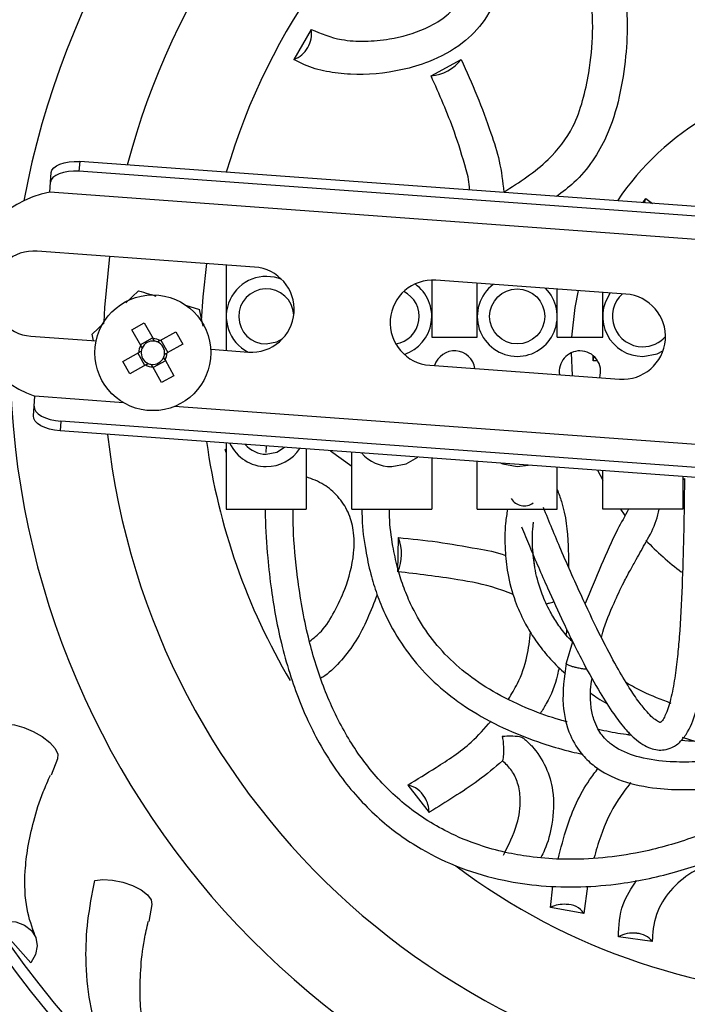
# Model space of a CAD drawing. Header units: millimetres. Extents: x 67.9 to 154, y 110.8 to 178.6.
# Tile 91 of 109: x 125.8 to 128.2, y 123.2 to 126.8. Entities that reach past the tile are written whole.
import ezdxf

# ---------------------------------------------------------------- set-up
doc = ezdxf.new("R2010")
doc.units = ezdxf.units.MM

msp = doc.modelspace()

# ---------------------------------------------------------------- linework, layer by layer
at = {"color": 7, "linetype": 'Continuous', "lineweight": 25}
for p, q in [((126.8614, 126.7415), (126.7986, 126.6321)), ((127.2966, 126.5725), (127.4053, 126.6323)), ((126.0224, 126.2617), (126.0198, 126.2266)), ((131.6374, 125.8516), (126.0224, 126.2617)), ((125.9166, 126.1865), (125.9192, 126.2216)), ((131.6348, 125.8165), (126.0198, 126.2266)), ((125.914, 126.1504), (125.9166, 126.1865)), ((131.2223, 125.7628), (125.914, 126.1504)), ((128.0645, 126.1126), (128.0755, 126.1276)), ((128.0755, 126.1276), (128.0998, 126.11)), ((126.6564, 125.8792), (125.868, 125.9368)), ((126.5539, 125.8867), (126.5539, 125.6999)), ((127.2989, 125.8316), (127.2989, 125.6999)), ((128.0029, 125.7809), (127.3142, 125.8312)), ((127.4639, 125.6999), (127.4639, 125.8203)), ((126.1895, 125.7497), (126.2361, 125.7931)), ((127.7539, 125.6999), (127.7539, 125.7991)), ((127.9189, 125.6999), (127.9189, 125.7871)), ((126.4066, 125.7407), (126.4569, 125.7252)), ((126.4706, 125.665), (126.4569, 125.7252)), ((126.067, 125.6359), (126.1115, 125.6772)), ((126.2113, 125.6512), (126.2562, 125.6765)), ((126.2562, 125.6765), (126.2884, 125.6193)), ((126.5539, 125.6999), (126.5539, 125.5764)), ((127.2989, 125.6999), (127.2989, 125.6249)), ((127.4639, 125.6249), (127.4639, 125.6999)), ((127.7539, 125.6249), (127.7539, 125.6999)), ((127.9189, 125.6249), (127.9189, 125.6999)), ((126.0725, 125.6116), (126.067, 125.6359)), ((126.2435, 125.594), (126.2113, 125.6512)), ((126.3138, 125.6122), (126.371, 125.6443)), ((126.371, 125.6443), (126.3962, 125.5994)), ((125.8455, 125.6281), (126.0821, 125.6109)), ((126.242, 125.5967), (126.2869, 125.6219)), ((126.3164, 125.6137), (126.3417, 125.5688)), ((126.3962, 125.5994), (126.339, 125.5673)), ((127.2989, 125.6249), (127.4639, 125.6249)), ((127.7539, 125.6249), (127.9189, 125.6249)), ((126.1792, 125.5365), (126.2364, 125.5687)), ((126.259, 125.5223), (126.2337, 125.5672)), ((126.4973, 125.5805), (126.6339, 125.5706)), ((127.8042, 125.5676), (127.8076, 125.4849)), ((126.2044, 125.4916), (126.1792, 125.5365)), ((126.2616, 125.5238), (126.2044, 125.4916)), ((126.3334, 125.5392), (126.2885, 125.514)), ((126.3319, 125.5419), (126.3641, 125.4847)), ((127.8838, 125.5389), (127.8838, 125.5565)), ((127.8987, 125.5389), (127.8838, 125.5389)), ((126.3192, 125.4595), (126.287, 125.5166)), ((127.2916, 125.5225), (127.9803, 125.4722)), ((126.3641, 125.4847), (126.3192, 125.4595)), ((125.8573, 125.3741), (125.8599, 125.4101)), ((126.1818, 125.3866), (125.8599, 125.4101)), ((125.8547, 125.339), (125.8573, 125.3741)), ((131.6744, 124.9855), (126.3661, 125.3732)), ((125.9535, 125.3194), (125.951, 125.2843)), ((131.5686, 124.9093), (125.9535, 125.3194)), ((131.566, 124.8742), (125.951, 125.2843)), ((126.5539, 125.2403), (126.5539, 124.9999)), ((126.5539, 125.206), (126.5494, 125.2171)), ((126.5539, 125.2145), (126.5494, 125.2171)), ((126.6991, 125.2297), (126.6977, 125.2059)), ((126.8439, 125.2191), (126.8439, 124.9999)), ((126.9313, 125.2127), (127.0089, 125.1562)), ((127.0089, 124.9999), (127.0089, 125.207)), ((127.2989, 125.1859), (127.2989, 124.9999)), ((127.4639, 124.9999), (127.4639, 125.1738)), ((127.6089, 125.1549), (127.6482, 125.1604)), ((127.7539, 124.9999), (127.7539, 125.1526)), ((127.9005, 125.1419), (127.9189, 125.1054)), ((127.9189, 124.9999), (127.9189, 125.1406)), ((128.2089, 125.1194), (128.2089, 124.9999)), ((126.5539, 124.9999), (126.8439, 124.9999)), ((127.0089, 124.9999), (127.2989, 124.9999)), ((127.4639, 124.9999), (127.7539, 124.9999)), ((128.2089, 124.9999), (127.9189, 124.9999)), ((127.1755, 124.7733), (127.178, 124.8973)), ((127.6723, 124.7914), (127.6661, 124.8472)), ((127.7395, 124.6638), (127.7376, 124.6626)), ((127.8092, 124.5192), (127.7863, 124.441)), ((128.0094, 124.1815), (128.0157, 124.1878)), ((128.207, 124.1728), (128.2568, 124.1573)), ((125.9421, 124.0942), (125.9186, 124.0352)), ((127.2122, 123.9988), (127.2891, 123.9)), ((127.7301, 123.5555), (127.7381, 123.6329)), ((127.8643, 123.6321), (127.8508, 123.5336)), ((126.2845, 123.5661), (126.2729, 123.5036)), ((127.8508, 123.5336), (127.7301, 123.5555)), ((125.719, 123.4966), (125.8451, 123.3542)), ((128.0987, 123.4314), (127.9756, 123.4485))]:
    msp.add_line(p, q, dxfattribs=at)
at = {"color": 7, "linetype": 'Continuous', "lineweight": 25, "flags": 128}
for points in [[(125.9192, 126.2216), (125.9218, 126.2307), (125.9281, 126.2392), (125.9379, 126.2467), (125.9508, 126.253), (125.9664, 126.2578), (125.9839, 126.2609), (126.0028, 126.2622), (126.0224, 126.2617)], [(126.0198, 126.2266), (126.0003, 126.2271), (125.9814, 126.2258), (125.9638, 126.2227), (125.9483, 126.2179), (125.9353, 126.2116), (125.9255, 126.2041), (125.9192, 126.1956), (125.9166, 126.1865)], [(126.13, 125.9177), (126.1122, 125.7323), (126.1094, 125.679)], [(126.4826, 125.8919), (126.4689, 125.7714), (126.4629, 125.6838)], [(127.8302, 125.7935), (127.8179, 125.7326), (127.8058, 125.6249)], [(126.6989, 125.5999), (126.7371, 125.6075), (126.7588, 125.6199)], [(128.0639, 125.5549), (128.1163, 125.5647), (128.1375, 125.575)], [(125.8573, 125.3741), (125.8585, 125.3647), (125.8635, 125.3554), (125.8722, 125.3465), (125.884, 125.3384), (125.8987, 125.3314), (125.9156, 125.3258), (125.9342, 125.3217), (125.9535, 125.3194)], [(125.951, 125.2843), (125.9316, 125.2866), (125.9131, 125.2907), (125.8962, 125.2963), (125.8815, 125.3033), (125.8696, 125.3114), (125.861, 125.3203), (125.8559, 125.3296), (125.8547, 125.339)], [(126.6989, 125.1999), (126.7371, 125.2075), (126.765, 125.2249)], [(127.1539, 125.1549), (127.2063, 125.1647), (127.248, 125.1896)], [(127.5497, 125.1675), (127.5565, 125.1647), (127.6089, 125.1549)], [(127.9833, 124.9999), (127.9971, 124.9807), (127.9993, 124.9778)], [(125.7557, 124.22), (125.7855, 124.2174), (125.8193, 124.2084), (125.8539, 124.1938), (125.8863, 124.175), (125.9135, 124.1536), (125.9329, 124.1317), (125.9427, 124.1113), (125.9421, 124.0942)], [(126.0771, 123.6531), (126.1068, 123.6564), (126.1417, 123.6541), (126.1785, 123.6466), (126.214, 123.6344), (126.2448, 123.6188), (126.2681, 123.6011), (126.2817, 123.583), (126.2845, 123.5661)], [(125.719, 123.4966), (125.7554, 123.5042), (125.7911, 123.5024), (125.8228, 123.4913), (125.8475, 123.4719), (125.863, 123.4459), (125.8679, 123.4158), (125.8618, 123.3843), (125.8451, 123.3542)]]:
    msp.add_lwpolyline(points, dxfattribs=at)
at = {"color": 7, "linetype": 'Continuous', "lineweight": 25}
for centre, radius in [((128.7942, 125.568), 3.75), ((128.7942, 125.568), 3.71), ((126.2877, 125.568), 0.21), ((127.6089, 125.6999), 0.1)]:
    msp.add_circle(centre, radius, dxfattribs=at)
for centre, radius, start, end in [((128.7942, 125.568), 3.0251, 2.1507, 169.4956), ((128.7942, 125.568), 2.687, 6.3302, 165.3161), ((128.7942, 125.568), 2.3342, 7.9409, 163.7055), ((126.7732, 126.7237), 0.09, 327.6661, 11.4404), ((126.7693, 126.7176), 0.0903, 288.9364, 332.2794), ((127.2826, 126.7267), 0.1548, 275.2167, 322.4427), ((128.7942, 125.568), 0.99, 119.6337, 146.1581), ((125.9858, 125.7731), 0.3842, 100.7809, 250.8654), ((127.9892, 126.1572), 0.0912, 330.495, 341.1065), ((125.8568, 125.7825), 0.1548, 85.8232, 265.8232), ((126.6452, 125.7249), 0.1547, 265.8232, 85.8232), ((126.6989, 125.6999), 0.145, 66.9961, 243.0856), ((127.3029, 125.6769), 0.1548, 85.8232, 265.8232), ((127.1539, 125.6999), 0.145, 288.1643, 54.2622), ((127.6089, 125.6999), 0.145, 126.7894, 270), ((126.6989, 125.6999), 0.1, 3.2637, 270), ((127.1539, 125.6999), 0.1, 278.1711, 64.2555), ((127.6089, 125.6999), 0.145, 270, 44.8569), ((128.0639, 125.6999), 0.145, 144.0508, 270), ((128.0639, 125.6999), 0.11, 131.869, 270), ((127.9916, 125.6266), 0.1548, 265.8232, 85.8232), ((126.2877, 125.568), 0.0426, 82.1092, 156.5914), ((126.2877, 125.568), 0.0513, 59.4627, 89.238), ((126.2877, 125.568), 0.0426, 66.5914, 82.1092), ((126.2877, 125.568), 0.0426, 352.1092, 66.5914), ((128.0639, 125.6999), 0.11, 270, 318.5589), ((126.2877, 125.568), 0.0513, 149.4627, 179.238), ((126.2877, 125.568), 0.0425, 172.1092, 246.5914), ((126.2877, 125.568), 0.0425, 156.5914, 172.1092), ((126.2877, 125.568), 0.0426, 336.5914, 352.1092), ((126.2877, 125.568), 0.0513, 329.4627, 359.238), ((127.3814, 125.4999), 0.075, 8.1626, 163.4838), ((127.8364, 125.4999), 0.075, 90, 189.0121), ((127.8364, 125.4999), 0.075, 342.6343, 90), ((126.2877, 125.568), 0.0513, 239.4627, 269.238), ((126.2877, 125.568), 0.0425, 246.5914, 262.1092), ((126.2877, 125.568), 0.0425, 262.1092, 336.5914), ((127.7969, 125.5657), 0.0909, 342.8673, 353.3141), ((128.7942, 125.568), 3.0251, 182.1507, 270), ((128.7942, 125.568), 2.687, 186.3302, 270), ((128.7942, 125.568), 2.3342, 187.9409, 210.6454), ((126.6989, 125.2999), 0.145, 204.7086, 270), ((126.6989, 125.2999), 0.1, 220.2852, 270), ((126.6989, 125.2999), 0.145, 270, 326.9377), ((127.1539, 125.2999), 0.145, 221.1893, 270), ((127.6347, 125.0692), 0.0566, 212.2523, 305.0095), ((127.0349, 124.8382), 0.1548, 335.2167, 22.4427), ((128.7942, 125.568), 0.99, 223.4378, 233.4799), ((127.1974, 123.9144), 0.0857, 27.6514, 80.0904), ((127.1906, 123.9008), 0.0985, 359.5312, 32.7995), ((128.7942, 125.568), 2.3342, 232.8902, 270), ((127.778, 123.4562), 0.1103, 85.7981, 115.7491), ((127.7887, 123.4907), 0.0756, 34.6195, 91.9699), ((128.0279, 123.3556), 0.1066, 82.0564, 119.376), ((128.0389, 123.3864), 0.0748, 36.9357, 87.1639)]:
    msp.add_arc(centre, radius, start, end, dxfattribs=at)
for points, knots in [([(129.8583, 127.5804), (129.8553, 127.5405), (129.8482, 127.4443), (129.8035, 127.2879), (129.7344, 127.1365), (129.6466, 127.0161), (129.5554, 126.9261), (129.4483, 126.8509), (129.3258, 126.7873), (129.191, 126.7345), (129.0589, 126.7045), (128.9398, 126.7035), (128.8181, 126.7267), (128.6841, 126.7822), (128.5433, 126.8615), (128.412, 126.9487), (128.3061, 127.0416), (128.228, 127.1397), (128.1853, 127.2158), (128.1673, 127.2612), (128.1626, 127.273)], [0, 0, 0, 0, 0.059291, 0.143166, 0.226803, 0.27961, 0.332385, 0.385005, 0.437692, 0.497207, 0.556517, 0.596841, 0.637177, 0.702155, 0.767361, 0.828742, 0.889952, 0.936706, 0.983455, 1, 1, 1, 1]), ([(127.5834, 127.4957), (127.6165, 127.4732), (127.6956, 127.4195), (127.8081, 127.3026), (127.9051, 127.1679), (127.9664, 127.031), (127.9983, 126.9074), (128.0102, 126.7764), (128.0043, 126.6392), (127.982, 126.4957), (127.9427, 126.3666), (127.8843, 126.2623), (127.8226, 126.1884), (127.773, 126.1515), (127.7512, 126.1354)], [0, 0, 0, 0, 0.08861, 0.211866, 0.338932, 0.416686, 0.496747, 0.574514, 0.654136, 0.741821, 0.831688, 0.890851, 0.952289, 1, 1, 1, 1]), ([(127.5608, 126.1513), (127.6168, 126.1871), (127.7149, 126.25), (127.8094, 126.3715), (127.8484, 126.4838), (127.8731, 126.5988), (127.8862, 126.7328), (127.8782, 126.8697), (127.8471, 126.9898), (127.7958, 127.1019), (127.7185, 127.2114), (127.6197, 127.3192), (127.5436, 127.3737), (127.5041, 127.4021)], [0, 0, 0, 0, 0.124113, 0.217446, 0.280472, 0.345156, 0.438246, 0.534178, 0.606541, 0.68123, 0.782703, 0.886923, 1, 1, 1, 1]), ([(127.368, 127.3366), (127.4009, 127.3144), (127.4671, 127.2697), (127.5336, 127.1553), (127.5621, 127.0241), (127.5502, 126.8889), (127.4979, 126.7748), (127.4066, 126.6808), (127.3001, 126.6251), (127.1606, 126.5838), (127.0329, 126.5731), (126.9162, 126.5868), (126.8477, 126.6063), (126.8114, 126.6254), (126.7986, 126.6321)], [0, 0, 0, 0, 0.096982, 0.194471, 0.299719, 0.382139, 0.465123, 0.537575, 0.629783, 0.696464, 0.830798, 0.897225, 0.963577, 1, 1, 1, 1]), ([(126.8614, 126.7415), (126.8969, 126.7267), (126.9564, 126.7019), (127.0564, 126.6969), (127.1585, 126.7057), (127.2594, 126.7331), (127.3446, 126.7811), (127.3969, 126.8347), (127.4276, 126.8968), (127.441, 126.9769), (127.4297, 127.0686), (127.388, 127.1633), (127.333, 127.2138), (127.2978, 127.2349), (127.2916, 127.2386)], [0, 0, 0, 0, 0.125799, 0.211138, 0.29651, 0.418849, 0.491113, 0.549301, 0.607511, 0.667414, 0.765033, 0.865412, 0.976394, 1, 1, 1, 1]), ([(127.4053, 126.6323), (127.4248, 126.5891), (127.4637, 126.5027), (127.5098, 126.3786), (127.5474, 126.2621), (127.5562, 126.189), (127.5608, 126.1513)], [0, 0, 0, 0, 0.2875445, 0.57517, 0.7811927, 1, 1, 1, 1]), ([(127.4361, 126.1585), (127.4361, 126.1593), (127.4366, 126.1845), (127.4173, 126.2562), (127.3748, 126.3966), (127.3263, 126.5057), (127.2966, 126.5725)], [0, 0, 0, 0, 0.005907, 0.167287, 0.489977, 1, 1, 1, 1]), ([(126.2361, 125.7931), (126.248, 125.7894), (126.2659, 125.7839), (126.2869, 125.7775), (126.2958, 125.7747), (126.2986, 125.7738)], [0, 0, 0, 0, 0.577152, 0.866892, 1, 1, 1, 1]), ([(126.2935, 125.6101), (126.2933, 125.6105), (126.2918, 125.6133), (126.29, 125.6163), (126.2886, 125.6189), (126.2884, 125.6193)], [0, 0, 0, 0, 0.126727, 0.871977, 1, 1, 1, 1]), ([(126.3138, 125.6122), (126.3134, 125.612), (126.3108, 125.6105), (126.3078, 125.6088), (126.305, 125.6072), (126.3046, 125.607)], [0, 0, 0, 0, 0.1280234, 0.8732726, 1, 1, 1, 1]), ([(126.2456, 125.5738), (126.2451, 125.5736), (126.2424, 125.572), (126.2393, 125.5703), (126.2368, 125.5689), (126.2364, 125.5687)], [0, 0, 0, 0, 0.1267274, 0.8719766, 1, 1, 1, 1]), ([(126.2435, 125.594), (126.2437, 125.5937), (126.2452, 125.5911), (126.2469, 125.5881), (126.2484, 125.5853), (126.2487, 125.5849)], [0, 0, 0, 0, 0.128023, 0.873273, 1, 1, 1, 1]), ([(126.3298, 125.5621), (126.3302, 125.5624), (126.333, 125.5639), (126.3361, 125.5656), (126.3386, 125.5671), (126.339, 125.5673)], [0, 0, 0, 0, 0.126727, 0.871977, 1, 1, 1, 1]), ([(126.2616, 125.5238), (126.262, 125.524), (126.2646, 125.5254), (126.2676, 125.5271), (126.2704, 125.5287), (126.2708, 125.5289)], [0, 0, 0, 0, 0.128023, 0.873273, 1, 1, 1, 1]), ([(126.2819, 125.5258), (126.2821, 125.5254), (126.2836, 125.5226), (126.2854, 125.5196), (126.2868, 125.517), (126.287, 125.5166)], [0, 0, 0, 0, 0.126727, 0.871977, 1, 1, 1, 1]), ([(126.3319, 125.5419), (126.3317, 125.5423), (126.3302, 125.5448), (126.3285, 125.5479), (126.327, 125.5507), (126.3267, 125.5511)], [0, 0, 0, 0, 0.128023, 0.873273, 1, 1, 1, 1]), ([(126.8561, 124.5205), (126.8708, 124.5322), (126.906, 124.5602), (126.9473, 124.6279), (126.9911, 124.7202), (127.0177, 124.8214), (127.0188, 124.9192), (126.9985, 124.9913), (126.96, 125.0485), (126.907, 125.0944), (126.8655, 125.1096), (126.8439, 125.1176)], [0, 0, 0, 0, 0.0917061, 0.2193126, 0.3469694, 0.529902, 0.6379574, 0.7249652, 0.8120071, 0.9015797, 1, 1, 1, 1]), ([(127.6241, 124.9366), (127.6336, 124.9133), (127.6642, 124.8389), (127.7149, 124.7228), (127.7798, 124.5804), (127.8424, 124.4528), (127.9032, 124.3422), (127.9532, 124.2633), (127.9948, 124.2081), (128.0305, 124.1707), (128.0619, 124.1464), (128.0905, 124.1323), (128.1168, 124.1259), (128.1438, 124.1263), (128.1739, 124.1353), (128.2038, 124.1578), (128.2372, 124.2045), (128.2705, 124.3041), (128.2925, 124.4629), (128.3058, 124.6683), (128.3122, 124.8881), (128.3145, 125.0374), (128.3157, 125.1116)], [0, 0, 0, 0, 0.036637, 0.117316, 0.184658, 0.264647, 0.324223, 0.36812, 0.400358, 0.424389, 0.442928, 0.457914, 0.470645, 0.482439, 0.497113, 0.516494, 0.537418, 0.582411, 0.671397, 0.776829, 0.889162, 1, 1, 1, 1]), ([(128.2157, 125.1117), (128.2155, 125.1012), (128.2145, 125.0314), (128.2123, 124.9016), (128.2073, 124.7203), (128.1999, 124.5743), (128.1901, 124.463), (128.1808, 124.3873), (128.1676, 124.3145), (128.1519, 124.2628), (128.138, 124.2369), (128.1322, 124.2298), (128.1298, 124.2276), (128.1285, 124.2267), (128.128, 124.2264), (128.1278, 124.2262), (128.1279, 124.2261), (128.1281, 124.2262), (128.1281, 124.2263), (128.1279, 124.2263), (128.1275, 124.2264), (128.1265, 124.2266), (128.1233, 124.2277), (128.114, 124.2325), (128.0982, 124.2449), (128.0758, 124.2681), (128.047, 124.3044), (128.0103, 124.359), (127.9648, 124.4367), (127.909, 124.5431), (127.8413, 124.6849), (127.771, 124.8428), (127.7248, 124.955), (127.7039, 125.0059)], [0, 0, 0, 0, 0.017664, 0.117286, 0.218203, 0.322466, 0.362666, 0.407542, 0.452228, 0.489242, 0.500582, 0.504069, 0.506321, 0.507068, 0.507613, 0.508037, 0.508411, 0.509134, 0.509508, 0.509918, 0.510406, 0.510997, 0.512501, 0.51693, 0.52886, 0.545101, 0.569551, 0.60444, 0.652418, 0.716697, 0.801012, 0.909786, 1, 1, 1, 1]), ([(128.2157, 125.1117), (128.2151, 125.1113), (128.2127, 125.1096), (128.2105, 125.108), (128.2089, 125.1068)], [0, 0, 0, 0, 0.245113, 1, 1, 1, 1]), ([(127.7539, 125.0721), (127.7593, 125.0577), (127.7838, 124.9922), (127.7938, 124.8958), (127.7949, 124.8162), (127.7953, 124.7908)], [0, 0, 0, 0, 0.1616869, 0.732071, 1, 1, 1, 1]), ([(126.6953, 124.9999), (126.6953, 124.9916), (126.6951, 124.9328), (126.7025, 124.8352), (126.7157, 124.7126), (126.7332, 124.605), (126.7561, 124.4994), (126.7955, 124.3608), (126.8613, 124.1965), (126.9682, 124.0209), (127.102, 123.8746), (127.2501, 123.7676), (127.404, 123.6947), (127.5513, 123.6523), (127.698, 123.6311), (127.8399, 123.6274), (128.0069, 123.6415), (128.1895, 123.6807), (128.3517, 123.7401), (128.4821, 123.8051), (128.5939, 123.8746), (128.6891, 123.9559), (128.7515, 124.0267), (128.772, 124.0626), (128.7787, 124.0742)], [0, 0, 0, 0, 0.008187, 0.057627, 0.095954, 0.12911, 0.164529, 0.201826, 0.270136, 0.337054, 0.401381, 0.461518, 0.512466, 0.564688, 0.60804, 0.654304, 0.700381, 0.768279, 0.832707, 0.865714, 0.908515, 0.959368, 0.986814, 1, 1, 1, 1]), ([(128.6199, 124.035), (128.603, 124.018), (128.563, 123.9777), (128.4889, 123.9267), (128.3772, 123.8614), (128.2278, 123.7979), (128.0578, 123.7527), (127.9023, 123.7314), (127.7732, 123.7278), (127.661, 123.7368), (127.5625, 123.7543), (127.4625, 123.7821), (127.3354, 123.8348), (127.1982, 123.9239), (127.0727, 124.0514), (126.9754, 124.1969), (126.9012, 124.3593), (126.8446, 124.5461), (126.8118, 124.7392), (126.7968, 124.8949), (126.7965, 124.9775), (126.7964, 124.9999)], [0, 0, 0, 0, 0.026669, 0.063031, 0.098605, 0.16886, 0.239857, 0.289852, 0.339565, 0.380287, 0.412199, 0.44864, 0.493443, 0.562478, 0.62704, 0.690236, 0.756235, 0.825465, 0.907755, 0.97493, 1, 1, 1, 1]), ([(127.046, 124.9999), (127.046, 124.9889), (127.0458, 124.939), (127.0567, 124.8603), (127.0755, 124.7686), (127.0992, 124.6912), (127.1338, 124.606), (127.1861, 124.5119), (127.262, 124.415), (127.3545, 124.3285), (127.4645, 124.2528), (127.5856, 124.1917), (127.7016, 124.1492), (127.7869, 124.1239), (127.8313, 124.1143), (127.8444, 124.1114)], [0, 0, 0, 0, 0.02599, 0.117558, 0.186531, 0.24639, 0.307529, 0.40193, 0.496653, 0.591851, 0.69201, 0.800402, 0.898238, 0.96994, 1, 1, 1, 1]), ([(127.7903, 124.2284), (127.7815, 124.2307), (127.7356, 124.243), (127.6486, 124.2745), (127.5359, 124.3272), (127.432, 124.3951), (127.345, 124.4725), (127.2744, 124.5596), (127.2263, 124.6444), (127.1947, 124.7215), (127.1729, 124.7916), (127.1557, 124.8752), (127.1458, 124.9461), (127.1459, 124.9909), (127.1459, 124.9999)], [0, 0, 0, 0, 0.024409, 0.12628, 0.246634, 0.35779, 0.461918, 0.564658, 0.667357, 0.733824, 0.798897, 0.874025, 0.97455, 1, 1, 1, 1]), ([(127.5736, 124.9999), (127.571, 124.9833), (127.5634, 124.9358), (127.5633, 124.8583), (127.5732, 124.7639), (127.596, 124.6758), (127.6302, 124.5974), (127.6663, 124.536), (127.7067, 124.4819), (127.7454, 124.4376), (127.7744, 124.4126), (127.7837, 124.4046)], [0, 0, 0, 0, 0.090969, 0.261025, 0.401397, 0.566837, 0.689021, 0.776808, 0.861328, 0.955616, 1, 1, 1, 1]), ([(128.0127, 124.9999), (127.9992, 124.9757), (127.9623, 124.9097), (127.9117, 124.7942), (127.8742, 124.704), (127.855, 124.6577)], [0, 0, 0, 0, 0.220296, 0.599411, 1, 1, 1, 1]), ([(127.9143, 124.5346), (127.9159, 124.541), (127.9269, 124.5838), (127.9553, 124.6506), (127.9898, 124.7253), (128.0179, 124.7775), (128.0454, 124.8263), (128.0782, 124.8852), (128.111, 124.9444), (128.1202, 124.9862), (128.1232, 124.9999)], [0, 0, 0, 0, 0.039213, 0.261194, 0.423312, 0.522798, 0.6093, 0.751571, 0.918416, 1, 1, 1, 1]), ([(127.8092, 124.5192), (127.8033, 124.5252), (127.7828, 124.5461), (127.7558, 124.5831), (127.7236, 124.6346), (127.6938, 124.7003), (127.6731, 124.7751), (127.6639, 124.8575), (127.6626, 124.9158), (127.6674, 124.9484), (127.6681, 124.9531)], [0, 0, 0, 0, 0.041737, 0.143418, 0.242378, 0.381721, 0.57818, 0.750334, 0.964135, 1, 1, 1, 1]), ([(127.178, 124.8973), (127.2252, 124.8927), (127.3196, 124.8835), (127.4496, 124.8595), (127.5338, 124.8453), (127.5672, 124.8323), (127.5675, 124.8322)], [0, 0, 0, 0, 0.367209, 0.734522, 0.997624, 1, 1, 1, 1]), ([(127.5955, 124.6906), (127.5749, 124.6985), (127.5092, 124.7237), (127.3661, 124.7512), (127.2479, 124.7649), (127.1755, 124.7733)], [0, 0, 0, 0, 0.15025, 0.479542, 1, 1, 1, 1]), ([(127.1011, 124.6896), (127.078, 124.6312), (127.0431, 124.543), (126.9725, 124.4514), (126.9288, 124.4073), (126.9019, 124.3898), (126.8972, 124.3868)], [0, 0, 0, 0, 0.470143, 0.709977, 0.94954, 1, 1, 1, 1]), ([(127.7152, 124.6571), (127.7196, 124.6583), (127.727, 124.6605), (127.7345, 124.662), (127.7376, 124.6626)], [0, 0, 0, 0, 0.5948967, 1, 1, 1, 1]), ([(127.7877, 124.5665), (127.7876, 124.5605), (127.7874, 124.5534), (127.7859, 124.5465), (127.7856, 124.5453)], [0, 0, 0, 0, 0.82539, 1, 1, 1, 1]), ([(127.5773, 124.311), (127.5885, 124.3295), (127.6172, 124.3768), (127.6462, 124.4592), (127.6537, 124.5244), (127.6571, 124.554)], [0, 0, 0, 0, 0.2584759, 0.6630384, 1, 1, 1, 1]), ([(127.7605, 124.4252), (127.7588, 124.4164), (127.7497, 124.3702), (127.7269, 124.3138), (127.7007, 124.2717), (127.6936, 124.2603)], [0, 0, 0, 0, 0.146924, 0.768955, 1, 1, 1, 1]), ([(127.7863, 124.441), (127.7793, 124.3908), (127.7671, 124.3024), (127.7929, 124.1863), (127.8386, 124.1124), (127.9016, 124.0536), (127.9927, 124.008), (128.1071, 123.9857), (128.2192, 123.9811), (128.33, 123.9866), (128.4635, 124.0033), (128.5943, 124.0278), (128.6827, 124.0503), (128.714, 124.0582)], [0, 0, 0, 0, 0.120089, 0.211667, 0.280014, 0.327366, 0.41806, 0.520707, 0.604345, 0.685108, 0.784214, 0.923517, 1, 1, 1, 1]), ([(128.6176, 124.1371), (128.5654, 124.1259), (128.4746, 124.1065), (128.353, 124.0897), (128.2537, 124.0822), (128.1563, 124.0824), (128.0577, 124.0947), (127.9799, 124.1241), (127.9299, 124.1618), (127.9027, 124.197), (127.8844, 124.24), (127.8748, 124.288), (127.873, 124.3386), (127.8781, 124.3728), (127.8802, 124.3865)], [0, 0, 0, 0, 0.166402, 0.289649, 0.383159, 0.4782, 0.595484, 0.695733, 0.739421, 0.798363, 0.839048, 0.89035, 0.955809, 1, 1, 1, 1]), ([(128.1667, 124.2957), (128.1317, 124.3089), (128.0764, 124.3297), (128.0243, 124.3589), (128.0052, 124.3697)], [0, 0, 0, 0, 0.632728, 1, 1, 1, 1]), ([(127.8754, 124.3329), (127.8837, 124.3267), (127.9023, 124.3129), (127.9229, 124.3015), (127.9342, 124.2953)], [0, 0, 0, 0, 0.449896, 1, 1, 1, 1]), ([(127.2122, 123.9988), (127.2459, 124.0201), (127.3213, 124.0674), (127.4305, 124.1367), (127.4907, 124.205), (127.514, 124.2314)], [0, 0, 0, 0, 0.332056, 0.741404, 1, 1, 1, 1]), ([(127.6334, 124.1684), (127.6284, 124.1704), (127.6162, 124.1751), (127.5879, 124.1768), (127.5661, 124.1761), (127.5561, 124.1752), (127.5555, 124.1751), (127.5551, 124.175), (127.5549, 124.1749), (127.5548, 124.1748), (127.5547, 124.1747), (127.5547, 124.1741), (127.5552, 124.172), (127.5567, 124.1634), (127.5596, 124.1424), (127.5601, 124.1137), (127.557, 124.0945), (127.5558, 124.0871)], [0, 0, 0, 0, 0.149428, 0.361381, 0.518267, 0.524742, 0.527979, 0.529771, 0.530845, 0.53158, 0.532319, 0.533857, 0.540572, 0.567283, 0.674489, 0.875225, 1, 1, 1, 1]), ([(127.6334, 124.1684), (127.6429, 124.1595), (127.6751, 124.1293), (127.7166, 124.0656), (127.7448, 123.9657), (127.739, 123.8619), (127.7178, 123.7817), (127.6992, 123.7454), (127.6945, 123.736)], [0, 0, 0, 0, 0.076282, 0.257692, 0.438773, 0.703203, 0.923856, 1, 1, 1, 1]), ([(128.0241, 124.1792), (127.9971, 124.1831), (127.9565, 124.1889), (127.9166, 124.1979), (127.9032, 124.2009)], [0, 0, 0, 0, 0.663781, 1, 1, 1, 1]), ([(128.5251, 124.1534), (128.5172, 124.153), (128.4459, 124.1498), (128.3383, 124.1515), (128.2392, 124.1582), (128.2032, 124.1606)], [0, 0, 0, 0, 0.073516, 0.663889, 1, 1, 1, 1]), ([(127.5558, 124.0871), (127.5266, 124.0626), (127.4689, 124.0142), (127.3786, 123.9554), (127.3193, 123.9189), (127.2901, 123.9006), (127.2891, 123.9)], [0, 0, 0, 0, 0.334867, 0.660942, 0.988603, 1, 1, 1, 1]), ([(127.5593, 123.7453), (127.5777, 123.7814), (127.6089, 123.8426), (127.6237, 123.9359), (127.6142, 124.0032), (127.5918, 124.0524), (127.5676, 124.0757), (127.5558, 124.0871)], [0, 0, 0, 0, 0.36045, 0.611118, 0.761209, 0.882855, 1, 1, 1, 1]), ([(127.7577, 123.7309), (127.7673, 123.7698), (127.7911, 123.8659), (127.8415, 123.9801), (127.8919, 124.0465), (127.9026, 124.0606)], [0, 0, 0, 0, 0.349427, 0.86224, 1, 1, 1, 1]), ([(125.861, 123.4508), (125.8497, 123.4824), (125.8253, 123.5508), (125.8209, 123.664), (125.8331, 123.7737), (125.8547, 123.8699), (125.8819, 123.9583), (125.9075, 124.0153), (125.9167, 124.0357)], [0, 0, 0, 0, 0.216619, 0.46768, 0.6075, 0.755333, 0.912769, 1, 1, 1, 1]), ([(128.0201, 124.0083), (128.0047, 123.9878), (127.9585, 123.9267), (127.9148, 123.8319), (127.8947, 123.7603), (127.8872, 123.7335)], [0, 0, 0, 0, 0.2389534, 0.7144343, 1, 1, 1, 1]), ([(128.7442, 123.3073), (128.7393, 123.3455), (128.7311, 123.4094), (128.6854, 123.4985), (128.6267, 123.5826), (128.5526, 123.6562), (128.4683, 123.706), (128.3958, 123.7245), (128.3267, 123.72), (128.2506, 123.6916), (128.1768, 123.636), (128.1157, 123.5526), (128.0995, 123.4797), (128.0988, 123.4386), (128.0987, 123.4314)], [0, 0, 0, 0, 0.125799, 0.211138, 0.29651, 0.418849, 0.491113, 0.549301, 0.607511, 0.667414, 0.765033, 0.865412, 0.976394, 1, 1, 1, 1]), ([(126.1822, 122.9364), (126.1527, 122.9792), (126.0984, 123.0579), (126.0562, 123.2083), (126.0421, 123.3562), (126.0488, 123.5058), (126.0676, 123.6037), (126.0771, 123.6531)], [0, 0, 0, 0, 0.247518, 0.455766, 0.664008, 0.830435, 1, 1, 1, 1]), ([(127.9756, 123.4485), (127.9775, 123.4885), (127.981, 123.5607), (128.0232, 123.6255), (128.042, 123.6544)], [0, 0, 0, 0, 0.5545447, 1, 1, 1, 1]), ([(126.3304, 122.9192), (126.3132, 122.9481), (126.2759, 123.0104), (126.2495, 123.1206), (126.24, 123.2305), (126.2425, 123.3291), (126.2519, 123.421), (126.2659, 123.482), (126.2709, 123.5037)], [0, 0, 0, 0, 0.216619, 0.46768, 0.6075, 0.755333, 0.912769, 1, 1, 1, 1])]:
    msp.add_open_spline(points, degree=3, knots=knots, dxfattribs=at)
at = {"color": 1, "linetype": 'Continuous', "lineweight": 25}
for points, knots in [([(127.816, 124.4269), (127.8119, 124.428), (127.8025, 124.4307), (127.7928, 124.4347), (127.7868, 124.4384), (127.7866, 124.4401), (127.7866, 124.4409)], [0, 0, 0, 0, 0.236872, 0.536438, 0.773234, 1, 1, 1, 1]), ([(127.862, 124.4191), (127.8613, 124.4192), (127.8571, 124.4193), (127.8458, 124.4207), (127.8305, 124.4233), (127.8204, 124.4258), (127.816, 124.4269)], [0, 0, 0, 0, 0.056637, 0.345582, 0.711078, 1, 1, 1, 1])]:
    msp.add_open_spline(points, degree=3, knots=knots, dxfattribs=at)

doc.saveas('drawing.dxf')
